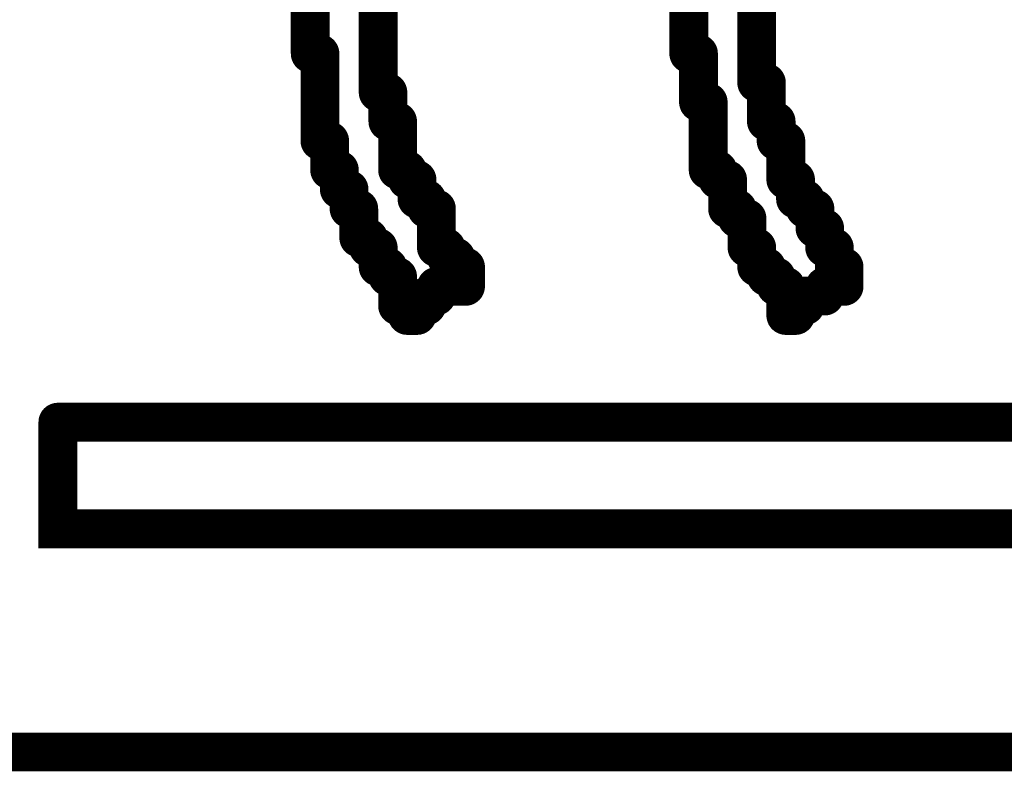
# Model space of a CAD drawing. Extents: x -1 to 5.73, y -1.96 to 5.23.
# Tile 24 of 29: x 3.9191 to 4.0205, y 1.656 to 1.7335. Entities that reach past the tile are written whole.
import ezdxf

# ---------------------------------------------------------------- set-up
doc = ezdxf.new("R2010")
doc.units = 0
doc.layers.get('0').update_dxf_attribs({"color": 3, "linetype": 'CONTINUOUS'})

# ---------------------------------------------------------------- blocks, each defined once
blk = doc.blocks.new('PAD_R1')
at = {"const_width": 0.5}
blk.add_lwpolyline([(0.25, 0, 1), (-0.25, 0, 1)], format="xyb", close=True, dxfattribs=at)

msp = doc.modelspace()

# ---------------------------------------------------------------- linework, layer by layer
at = {"const_width": 0.004}
for points in [[(3.949, 1.736), (3.949, 1.735)], [(3.956, 1.735), (3.956, 1.736)], [(3.988, 1.736), (3.988, 1.735)], [(3.995, 1.735), (3.995, 1.736)], [(3.949, 1.735), (3.949, 1.734)], [(3.956, 1.734), (3.956, 1.735)], [(3.988, 1.735), (3.988, 1.734)], [(3.995, 1.734), (3.995, 1.735)], [(3.949, 1.734), (3.949, 1.733)], [(3.956, 1.733), (3.956, 1.734)], [(3.988, 1.734), (3.988, 1.733)], [(3.995, 1.733), (3.995, 1.734)], [(3.949, 1.733), (3.949, 1.732)], [(3.956, 1.732), (3.956, 1.733)], [(3.988, 1.733), (3.988, 1.732)], [(3.995, 1.732), (3.995, 1.733)], [(3.949, 1.732), (3.949, 1.731)], [(3.956, 1.731), (3.956, 1.732)], [(3.988, 1.732), (3.988, 1.731)], [(3.995, 1.731), (3.995, 1.732)], [(3.949, 1.731), (3.949, 1.73)], [(3.956, 1.73), (3.956, 1.731)], [(3.988, 1.731), (3.988, 1.73)], [(3.995, 1.73), (3.995, 1.731)], [(3.949, 1.73), (3.95, 1.73)], [(3.95, 1.73), (3.95, 1.729)], [(3.956, 1.729), (3.956, 1.73)], [(3.988, 1.73), (3.989, 1.73)], [(3.989, 1.73), (3.989, 1.729)], [(3.995, 1.729), (3.995, 1.73)], [(3.95, 1.729), (3.95, 1.728)], [(3.956, 1.728), (3.956, 1.729)], [(3.989, 1.729), (3.989, 1.728)], [(3.995, 1.728), (3.995, 1.729)], [(3.95, 1.728), (3.95, 1.727)], [(3.956, 1.727), (3.956, 1.728)], [(3.989, 1.728), (3.989, 1.727)], [(3.995, 1.727), (3.995, 1.728)], [(3.95, 1.727), (3.95, 1.726)], [(3.956, 1.726), (3.956, 1.727)], [(3.989, 1.727), (3.989, 1.726)], [(3.996, 1.727), (3.995, 1.727)], [(3.996, 1.726), (3.996, 1.727)], [(3.95, 1.726), (3.95, 1.725)], [(3.957, 1.726), (3.956, 1.726)], [(3.957, 1.725), (3.957, 1.726)], [(3.989, 1.726), (3.989, 1.725)], [(3.996, 1.725), (3.996, 1.726)], [(3.95, 1.725), (3.95, 1.724)], [(3.957, 1.724), (3.957, 1.725)], [(3.989, 1.725), (3.99, 1.725)], [(3.99, 1.725), (3.99, 1.724)], [(3.996, 1.724), (3.996, 1.725)], [(3.95, 1.724), (3.95, 1.723)], [(3.957, 1.723), (3.957, 1.724)], [(3.99, 1.724), (3.99, 1.723)], [(3.996, 1.723), (3.996, 1.724)], [(3.95, 1.723), (3.95, 1.722)], [(3.958, 1.723), (3.957, 1.723)], [(3.958, 1.722), (3.958, 1.723)], [(3.99, 1.723), (3.99, 1.722)], [(3.997, 1.723), (3.996, 1.723)], [(3.997, 1.722), (3.997, 1.723)], [(3.95, 1.722), (3.95, 1.721)], [(3.958, 1.721), (3.958, 1.722)], [(3.99, 1.722), (3.99, 1.721)], [(3.997, 1.721), (3.997, 1.722)], [(3.95, 1.721), (3.951, 1.721)], [(3.951, 1.721), (3.951, 1.72)], [(3.958, 1.72), (3.958, 1.721)], [(3.99, 1.721), (3.99, 1.72)], [(3.998, 1.721), (3.997, 1.721)], [(3.998, 1.72), (3.998, 1.721)], [(3.951, 1.72), (3.951, 1.719)], [(3.958, 1.719), (3.958, 1.72)], [(3.99, 1.72), (3.99, 1.719)], [(3.998, 1.719), (3.998, 1.72)], [(3.951, 1.719), (3.951, 1.718)], [(3.958, 1.718), (3.958, 1.719)], [(3.99, 1.719), (3.99, 1.718)], [(3.998, 1.718), (3.998, 1.719)], [(3.951, 1.718), (3.952, 1.718)], [(3.952, 1.718), (3.952, 1.717)], [(3.959, 1.718), (3.958, 1.718)], [(3.959, 1.717), (3.959, 1.718)], [(3.99, 1.718), (3.991, 1.718)], [(3.991, 1.718), (3.991, 1.717)], [(3.998, 1.717), (3.998, 1.718)], [(3.952, 1.717), (3.952, 1.716)], [(3.96, 1.717), (3.959, 1.717)], [(3.96, 1.716), (3.96, 1.717)], [(3.991, 1.717), (3.992, 1.717)], [(3.992, 1.717), (3.992, 1.716)], [(3.999, 1.717), (3.998, 1.717)], [(3.999, 1.716), (3.999, 1.717)], [(3.952, 1.716), (3.953, 1.716)], [(3.953, 1.716), (3.953, 1.715)], [(3.96, 1.715), (3.96, 1.716)], [(3.992, 1.716), (3.992, 1.715)], [(3.999, 1.715), (3.999, 1.716)], [(3.953, 1.715), (3.953, 1.714)], [(3.961, 1.715), (3.96, 1.715)], [(3.961, 1.714), (3.961, 1.715)], [(3.992, 1.715), (3.992, 1.714)], [(4, 1.715), (3.999, 1.715)], [(4, 1.714), (4, 1.715)], [(3.953, 1.714), (3.954, 1.714)], [(3.954, 1.714), (3.954, 1.713)], [(3.962, 1.714), (3.961, 1.714)], [(3.962, 1.713), (3.962, 1.714)], [(3.992, 1.714), (3.993, 1.714)], [(3.993, 1.714), (3.993, 1.713)], [(4.001, 1.714), (4, 1.714)], [(4.001, 1.713), (4.001, 1.714)], [(3.954, 1.713), (3.954, 1.712)], [(3.962, 1.712), (3.962, 1.713)], [(3.993, 1.713), (3.994, 1.713)], [(3.994, 1.713), (3.994, 1.712)], [(4.001, 1.712), (4.001, 1.713)], [(3.954, 1.712), (3.954, 1.711)], [(3.962, 1.711), (3.962, 1.712)], [(3.994, 1.712), (3.994, 1.711)], [(4.002, 1.712), (4.001, 1.712)], [(4.002, 1.711), (4.002, 1.712)], [(3.954, 1.711), (3.955, 1.711)], [(3.955, 1.711), (3.955, 1.71)], [(3.962, 1.71), (3.962, 1.711)], [(3.994, 1.711), (3.994, 1.71)], [(4.002, 1.71), (4.002, 1.711)], [(3.955, 1.71), (3.956, 1.71)], [(3.956, 1.71), (3.956, 1.709)], [(3.963, 1.71), (3.962, 1.71)], [(3.963, 1.709), (3.963, 1.71)], [(3.994, 1.71), (3.995, 1.71)], [(3.995, 1.71), (3.995, 1.709)], [(4.003, 1.71), (4.002, 1.71)], [(4.003, 1.709), (4.003, 1.71)], [(3.956, 1.709), (3.956, 1.708)], [(3.964, 1.709), (3.963, 1.709)], [(3.964, 1.708), (3.964, 1.709)], [(3.995, 1.709), (3.995, 1.708)], [(4.003, 1.708), (4.003, 1.709)], [(3.956, 1.708), (3.957, 1.708)], [(3.957, 1.708), (3.957, 1.707)], [(3.965, 1.708), (3.964, 1.708)], [(3.965, 1.707), (3.965, 1.708)], [(3.995, 1.708), (3.996, 1.708)], [(3.996, 1.708), (3.996, 1.707)], [(4.004, 1.708), (4.003, 1.708)], [(4.004, 1.707), (4.004, 1.708)], [(3.957, 1.707), (3.958, 1.707)], [(3.958, 1.707), (3.958, 1.706)], [(3.965, 1.706), (3.965, 1.707)], [(3.996, 1.707), (3.997, 1.707)], [(3.997, 1.707), (3.997, 1.706)], [(4.004, 1.706), (4.004, 1.707)], [(3.958, 1.706), (3.958, 1.705)], [(3.962, 1.706), (3.963, 1.706)], [(3.962, 1.705), (3.962, 1.706)], [(3.963, 1.706), (3.965, 1.706)], [(3.997, 1.706), (3.998, 1.706)], [(3.998, 1.706), (3.998, 1.705)], [(4.002, 1.706), (4.004, 1.706)], [(4.002, 1.705), (4.002, 1.706)], [(3.958, 1.705), (3.958, 1.704)], [(3.961, 1.705), (3.962, 1.705)], [(3.961, 1.704), (3.961, 1.705)], [(3.998, 1.705), (3.998, 1.704)], [(4, 1.705), (4.002, 1.705)], [(4, 1.704), (4, 1.705)], [(3.958, 1.704), (3.959, 1.704)], [(3.959, 1.704), (3.959, 1.703)], [(3.96, 1.704), (3.961, 1.704)], [(3.96, 1.703), (3.96, 1.704)], [(3.998, 1.704), (3.998, 1.703)], [(3.999, 1.704), (4, 1.704)], [(3.999, 1.703), (3.999, 1.704)], [(3.959, 1.703), (3.96, 1.703)], [(3.998, 1.703), (3.999, 1.703)], [(3.923, 1.692), (4.081, 1.692)], [(4.081, 1.692), (4.081, 1.681), (3.923, 1.681), (3.923, 1.692)], [(4.176, 1.658), (3.829, 1.658)]]:
    msp.add_lwpolyline(points, dxfattribs=at)

# ---------------------------------------------------------------- block references
at = {"xscale": 0.004, "yscale": 0.004}
for p in [(3.949, 1.735), (3.949, 1.735), (3.956, 1.735), (3.956, 1.735), (3.988, 1.735), (3.988, 1.735), (3.995, 1.735), (3.995, 1.735), (3.949, 1.734), (3.949, 1.734), (3.956, 1.734), (3.956, 1.734), (3.988, 1.734), (3.988, 1.734), (3.995, 1.734), (3.995, 1.734), (3.949, 1.733), (3.949, 1.733), (3.956, 1.733), (3.956, 1.733), (3.988, 1.733), (3.988, 1.733), (3.995, 1.733), (3.995, 1.733), (3.949, 1.732), (3.949, 1.732), (3.956, 1.732), (3.956, 1.732), (3.988, 1.732), (3.988, 1.732), (3.995, 1.732), (3.995, 1.732), (3.949, 1.731), (3.949, 1.731), (3.956, 1.731), (3.956, 1.731), (3.988, 1.731), (3.988, 1.731), (3.995, 1.731), (3.995, 1.731), (3.949, 1.73), (3.949, 1.73), (3.95, 1.73), (3.95, 1.73), (3.956, 1.73), (3.956, 1.73), (3.988, 1.73), (3.988, 1.73), (3.989, 1.73), (3.989, 1.73), (3.995, 1.73), (3.995, 1.73), (3.95, 1.729), (3.95, 1.729), (3.956, 1.729), (3.956, 1.729), (3.989, 1.729), (3.989, 1.729), (3.995, 1.729), (3.995, 1.729), (3.95, 1.728), (3.95, 1.728), (3.956, 1.728), (3.956, 1.728), (3.989, 1.728), (3.989, 1.728), (3.995, 1.728), (3.995, 1.728), (3.95, 1.727), (3.95, 1.727), (3.956, 1.727), (3.956, 1.727), (3.989, 1.727), (3.989, 1.727), (3.995, 1.727), (3.995, 1.727), (3.996, 1.727), (3.996, 1.727), (3.95, 1.726), (3.95, 1.726), (3.956, 1.726), (3.956, 1.726), (3.957, 1.726), (3.957, 1.726), (3.989, 1.726), (3.989, 1.726), (3.996, 1.726), (3.996, 1.726), (3.95, 1.725), (3.95, 1.725), (3.957, 1.725), (3.957, 1.725), (3.989, 1.725), (3.989, 1.725), (3.99, 1.725), (3.99, 1.725), (3.996, 1.725), (3.996, 1.725), (3.95, 1.724), (3.95, 1.724), (3.957, 1.724), (3.957, 1.724), (3.99, 1.724), (3.99, 1.724), (3.996, 1.724), (3.996, 1.724), (3.95, 1.723), (3.95, 1.723), (3.957, 1.723), (3.957, 1.723), (3.958, 1.723), (3.958, 1.723), (3.99, 1.723), (3.99, 1.723), (3.996, 1.723), (3.996, 1.723), (3.997, 1.723), (3.997, 1.723), (3.95, 1.722), (3.95, 1.722), (3.958, 1.722), (3.958, 1.722), (3.99, 1.722), (3.99, 1.722), (3.997, 1.722), (3.997, 1.722), (3.95, 1.721), (3.95, 1.721), (3.951, 1.721), (3.951, 1.721), (3.958, 1.721), (3.958, 1.721), (3.99, 1.721), (3.99, 1.721), (3.997, 1.721), (3.997, 1.721), (3.998, 1.721), (3.998, 1.721), (3.951, 1.72), (3.951, 1.72), (3.958, 1.72), (3.958, 1.72), (3.99, 1.72), (3.99, 1.72), (3.998, 1.72), (3.998, 1.72), (3.951, 1.719), (3.951, 1.719), (3.958, 1.719), (3.958, 1.719), (3.99, 1.719), (3.99, 1.719), (3.998, 1.719), (3.998, 1.719), (3.951, 1.718), (3.951, 1.718), (3.952, 1.718), (3.952, 1.718), (3.958, 1.718), (3.958, 1.718), (3.959, 1.718), (3.959, 1.718), (3.99, 1.718), (3.99, 1.718), (3.991, 1.718), (3.991, 1.718), (3.998, 1.718), (3.998, 1.718), (3.952, 1.717), (3.952, 1.717), (3.959, 1.717), (3.959, 1.717), (3.96, 1.717), (3.96, 1.717), (3.991, 1.717), (3.991, 1.717), (3.992, 1.717), (3.992, 1.717), (3.998, 1.717), (3.998, 1.717), (3.999, 1.717), (3.999, 1.717), (3.952, 1.716), (3.952, 1.716), (3.953, 1.716), (3.953, 1.716), (3.96, 1.716), (3.96, 1.716), (3.992, 1.716), (3.992, 1.716), (3.999, 1.716), (3.999, 1.716), (3.953, 1.715), (3.953, 1.715), (3.96, 1.715), (3.96, 1.715), (3.961, 1.715), (3.961, 1.715), (3.992, 1.715), (3.992, 1.715), (3.999, 1.715), (3.999, 1.715), (4, 1.715), (4, 1.715), (3.953, 1.714), (3.953, 1.714), (3.954, 1.714), (3.954, 1.714), (3.961, 1.714), (3.961, 1.714), (3.962, 1.714), (3.962, 1.714), (3.992, 1.714), (3.992, 1.714), (3.993, 1.714), (3.993, 1.714), (4, 1.714), (4, 1.714), (4.001, 1.714), (4.001, 1.714), (3.954, 1.713), (3.954, 1.713), (3.962, 1.713), (3.962, 1.713), (3.993, 1.713), (3.993, 1.713), (3.994, 1.713), (3.994, 1.713), (4.001, 1.713), (4.001, 1.713), (3.954, 1.712), (3.954, 1.712), (3.962, 1.712), (3.962, 1.712), (3.994, 1.712), (3.994, 1.712), (4.001, 1.712), (4.001, 1.712), (4.002, 1.712), (4.002, 1.712), (3.954, 1.711), (3.954, 1.711), (3.955, 1.711), (3.955, 1.711), (3.962, 1.711), (3.962, 1.711), (3.994, 1.711), (3.994, 1.711), (4.002, 1.711), (4.002, 1.711), (3.955, 1.71), (3.955, 1.71), (3.956, 1.71), (3.956, 1.71), (3.962, 1.71), (3.962, 1.71), (3.963, 1.71), (3.963, 1.71), (3.994, 1.71), (3.994, 1.71), (3.995, 1.71), (3.995, 1.71), (4.002, 1.71), (4.002, 1.71), (4.003, 1.71), (4.003, 1.71), (3.956, 1.709), (3.956, 1.709), (3.963, 1.709), (3.963, 1.709), (3.964, 1.709), (3.964, 1.709), (3.995, 1.709), (3.995, 1.709), (4.003, 1.709), (4.003, 1.709), (3.956, 1.708), (3.956, 1.708), (3.957, 1.708), (3.957, 1.708), (3.964, 1.708), (3.964, 1.708), (3.965, 1.708), (3.965, 1.708), (3.995, 1.708), (3.995, 1.708), (3.996, 1.708), (3.996, 1.708), (4.003, 1.708), (4.003, 1.708), (4.004, 1.708), (4.004, 1.708), (3.957, 1.707), (3.957, 1.707), (3.958, 1.707), (3.958, 1.707), (3.965, 1.707), (3.965, 1.707), (3.996, 1.707), (3.996, 1.707), (3.997, 1.707), (3.997, 1.707), (4.004, 1.707), (4.004, 1.707), (3.958, 1.706), (3.958, 1.706), (3.962, 1.706), (3.962, 1.706), (3.963, 1.706), (3.963, 1.706), (3.965, 1.706), (3.965, 1.706), (3.997, 1.706), (3.997, 1.706), (3.998, 1.706), (3.998, 1.706), (4.002, 1.706), (4.002, 1.706), (4.004, 1.706), (4.004, 1.706), (3.958, 1.705), (3.958, 1.705), (3.961, 1.705), (3.961, 1.705), (3.962, 1.705), (3.962, 1.705), (3.998, 1.705), (3.998, 1.705), (4, 1.705), (4, 1.705), (4.002, 1.705), (4.002, 1.705), (3.958, 1.704), (3.958, 1.704), (3.959, 1.704), (3.959, 1.704), (3.96, 1.704), (3.96, 1.704), (3.961, 1.704), (3.961, 1.704), (3.998, 1.704), (3.998, 1.704), (3.999, 1.704), (3.999, 1.704), (4, 1.704), (4, 1.704), (3.959, 1.703), (3.959, 1.703), (3.96, 1.703), (3.96, 1.703), (3.998, 1.703), (3.998, 1.703), (3.999, 1.703), (3.999, 1.703), (3.923, 1.692), (3.923, 1.692)]:
    msp.add_blockref('PAD_R1', p, dxfattribs=at)

doc.saveas('drawing.dxf')
